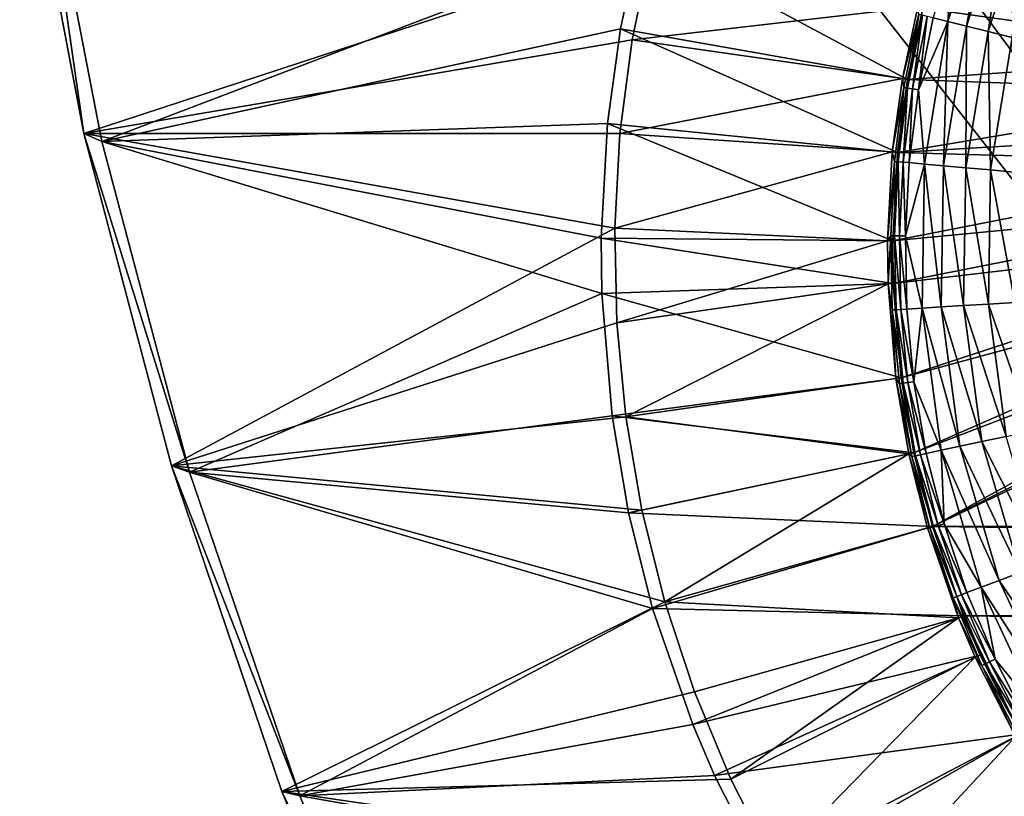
# Model space of a CAD drawing. Header units: metres. Extents: x -1501 to 0, y -1015 to 0.
# Tile 5 of 31: x -1490 to -1299, y -394 to -243. Entities that reach past the tile are written whole.
import ezdxf

# ---------------------------------------------------------------- set-up
doc = ezdxf.new("R2010")
doc.units = ezdxf.units.M

msp = doc.modelspace()

# ---------------------------------------------------------------- linework, layer by layer
at = {"layer": 'None'}
for points in [[(-1490.106445, -199.682037), (-1477.616333, -265.25238), (-1367.401245, -229.076782)], [(-1477.616333, -265.25238), (-1490.106445, -199.682037), (-1477.616333, -265.25238, -45)], [(-1490.106445, -199.682037), (-1490.106445, -199.682037, -45), (-1477.616333, -265.25238, -45)], [(-1490.106445, -199.682037, -45), (-1486.767822, -201.619064, -45), (-1477.616333, -265.25238, -45)], [(-1486.767822, -201.619064, -3), (-1369.576172, -227.024902, -3), (-1474.182495, -266.818329, -3)], [(-1486.767822, -201.619064, -3), (-1474.182495, -266.818329, -3), (-1486.767822, -201.619064, -45)], [(-1474.182495, -266.818329, -3), (-1474.182495, -266.818329, -45), (-1486.767822, -201.619064, -45)], [(-1486.767822, -201.619064, -45), (-1474.182495, -266.818329, -45), (-1477.616333, -265.25238, -45)], [(-1306.196289, -244.406174, -395.641296), (-1301.131226, -216.859848, -391.779236), (-1309.800659, -243.520325, -391.779236)], [(-1301.131226, -216.859848, -391.779236), (-1308.801514, -229.096649, -387.314758), (-1309.800659, -243.520325, -391.779236)], [(-1297.700195, -218.278793, -395.641296), (-1301.131226, -216.859848, -391.779236), (-1306.196289, -244.406174, -395.641296)], [(-1301.982056, -245.441956, -398.780426), (-1297.700195, -218.278793, -395.641296), (-1306.196289, -244.406174, -395.641296)], [(-1293.688599, -219.937897, -398.780426), (-1297.700195, -218.278793, -395.641296), (-1301.982056, -245.441956, -398.780426)], [(-1297.28894, -246.595398, -401.100159), (-1293.688599, -219.937897, -398.780426), (-1301.982056, -245.441956, -398.780426)], [(-1369.576172, -227.024902, -3), (-1373.413818, -244.935089, -3), (-1474.182495, -266.818329, -3)], [(-1373.413818, -244.935089, -3), (-1369.576172, -227.024902, -3), (-1317.631836, -254.745071, -406)], [(-1369.576172, -227.024902, -3), (-1314.671997, -240.931671, -406), (-1317.631836, -254.745071, -406)], [(-1367.401245, -229.076782), (-1477.616333, -265.25238), (-1371.134644, -247.066254)], [(-1315.662354, -240.680832, -377.175201), (-1367.401245, -229.076782), (-1371.134644, -247.066254)], [(-1309.800659, -243.520325, -391.779236), (-1308.801514, -229.096649, -387.314758), (-1312.683838, -242.811707, -387.314758)], [(-1318.637939, -254.56813, -377.175201), (-1315.662354, -240.680832, -377.175201), (-1371.134644, -247.066254)], [(-1315.662354, -240.680832, -377.175201), (-1318.637939, -254.56813, -377.175201), (-1315.452759, -242.131149, -379.803467)], [(-1317.631836, -254.745071, -406), (-1314.671997, -240.931671, -406), (-1249.922852, -250, -406)], [(-1314.671997, -240.931671, -406), (-1249.256226, -242.735291, -406), (-1249.922852, -250, -406)], [(-1315.452759, -242.131149, -379.803467), (-1318.637939, -254.56813, -377.175201), (-1318.333374, -256.312744, -379.803467)], [(-1317.61792, -256.432159, -382.385681), (-1315.452759, -242.131149, -379.803467), (-1318.333374, -256.312744, -379.803467)], [(-1317.61792, -256.432159, -382.385681), (-1314.748291, -242.304321, -382.385681), (-1315.452759, -242.131149, -379.803467)], [(-1316.678223, -256.58902, -384.897552), (-1314.748291, -242.304321, -382.385681), (-1317.61792, -256.432159, -382.385681)], [(-1316.678223, -256.58902, -384.897552), (-1313.822876, -242.531754, -384.897552), (-1314.748291, -242.304321, -382.385681)], [(-1315.521484, -256.782074, -387.314758), (-1313.822876, -242.531754, -384.897552), (-1316.678223, -256.58902, -384.897552)], [(-1315.521484, -256.782074, -387.314758), (-1312.683838, -242.811707, -387.314758), (-1313.822876, -242.531754, -384.897552)], [(-1309.800659, -243.520325, -391.779236), (-1312.683838, -242.811707, -387.314758), (-1315.521484, -256.782074, -387.314758)], [(-1314.357422, -271.185944, -391.779236), (-1309.800659, -243.520325, -391.779236), (-1315.521484, -256.782074, -387.314758)], [(-1310.661987, -271.518585, -395.641296), (-1309.800659, -243.520325, -391.779236), (-1314.357422, -271.185944, -391.779236)], [(-1309.800659, -243.520325, -391.779236), (-1310.661987, -271.518585, -395.641296), (-1306.196289, -244.406174, -395.641296)], [(-1310.661987, -271.518585, -395.641296), (-1306.341187, -271.907532, -398.780426), (-1306.196289, -244.406174, -395.641296)], [(-1306.196289, -244.406174, -395.641296), (-1306.341187, -271.907532, -398.780426), (-1301.982056, -245.441956, -398.780426)], [(-1474.182495, -266.818329, -3), (-1373.413818, -244.935089, -3), (-1375.943115, -263.34201, -3)], [(-1375.943115, -263.34201, -3), (-1373.413818, -244.935089, -3), (-1319.582642, -268.941589, -406)], [(-1373.413818, -244.935089, -3), (-1317.631836, -254.745071, -406), (-1319.582642, -268.941589, -406)], [(-1306.341187, -271.907532, -398.780426), (-1301.529419, -272.340698, -401.100159), (-1301.982056, -245.441956, -398.780426)], [(-1301.529419, -272.340698, -401.100159), (-1297.28894, -246.595398, -401.100159), (-1301.982056, -245.441956, -398.780426)], [(-1301.529419, -272.340698, -401.100159), (-1296.376587, -272.804535, -402.52005), (-1297.28894, -246.595398, -401.100159)], [(-1477.616333, -265.25238), (-1373.509521, -265.284912), (-1371.134644, -247.066254)], [(-1318.637939, -254.56813, -377.175201), (-1371.134644, -247.066254), (-1373.509521, -265.284912)], [(-1317.631836, -254.745071, -406), (-1249.922852, -250, -406), (-1249.256226, -257.264709, -406)], [(-1320.599121, -268.840576, -377.175201), (-1318.637939, -254.56813, -377.175201), (-1373.509521, -265.284912)], [(-1318.637939, -254.56813, -377.175201), (-1320.599121, -268.840576, -377.175201), (-1318.333374, -256.312744, -379.803467)], [(-1319.582642, -268.941589, -406), (-1317.631836, -254.745071, -406), (-1249.256226, -257.264709, -406)], [(-1318.333374, -256.312744, -379.803467), (-1320.599121, -268.840576, -377.175201), (-1320.152466, -270.664276, -379.803467)], [(-1318.333374, -256.312744, -379.803467), (-1320.152466, -270.664276, -379.803467), (-1319.430176, -270.729309, -382.385681)], [(-1249.256226, -257.264709, -406), (-1247.119873, -264.695038, -406), (-1319.582642, -268.941589, -406)], [(-1319.430176, -270.729309, -382.385681), (-1317.61792, -256.432159, -382.385681), (-1318.333374, -256.312744, -379.803467)], [(-1318.481445, -270.814697, -384.897552), (-1317.61792, -256.432159, -382.385681), (-1319.430176, -270.729309, -382.385681)], [(-1318.481445, -270.814697, -384.897552), (-1316.678223, -256.58902, -384.897552), (-1317.61792, -256.432159, -382.385681)], [(-1317.313477, -270.91983, -387.314758), (-1316.678223, -256.58902, -384.897552), (-1318.481445, -270.814697, -384.897552)], [(-1317.313477, -270.91983, -387.314758), (-1315.521484, -256.782074, -387.314758), (-1316.678223, -256.58902, -384.897552)], [(-1317.313477, -270.91983, -387.314758), (-1314.357422, -271.185944, -391.779236), (-1315.521484, -256.782074, -387.314758)], [(-1474.182495, -266.818329, -3), (-1375.943115, -263.34201, -3), (-1377.146118, -285.589722, -3)], [(-1377.146118, -285.589722, -3), (-1375.943115, -263.34201, -3), (-1320.510376, -286.096436, -406)], [(-1375.943115, -263.34201, -3), (-1319.582642, -268.941589, -406), (-1320.510376, -286.096436, -406)], [(-1373.509521, -265.284912), (-1477.616333, -265.25238), (-1374.512451, -283.63031)], [(-1477.616333, -265.25238), (-1460.611938, -329.799438), (-1374.512451, -283.63031)], [(-1460.611938, -329.799438), (-1477.616333, -265.25238), (-1460.611938, -329.799438, -45)], [(-1477.616333, -265.25238), (-1477.616333, -265.25238, -45), (-1460.611938, -329.799438, -45)], [(-1477.616333, -265.25238, -45), (-1474.182495, -266.818329, -45), (-1457.11792, -330.991058, -45)], [(-1477.616333, -265.25238, -45), (-1457.11792, -330.991058, -45), (-1460.611938, -329.799438, -45)], [(-1320.599121, -268.840576, -377.175201), (-1373.509521, -265.284912), (-1374.512451, -283.63031)], [(-1247.119873, -264.695038, -406), (-1243.908936, -271.071716, -406), (-1319.582642, -268.941589, -406)], [(-1457.11792, -330.991058, -3), (-1474.182495, -266.818329, -3), (-1377.010254, -296.32193, -3)], [(-1377.010254, -296.32193, -3), (-1474.182495, -266.818329, -3), (-1377.146118, -285.589722, -3)], [(-1474.182495, -266.818329, -3), (-1457.11792, -330.991058, -3), (-1474.182495, -266.818329, -45)], [(-1457.11792, -330.991058, -3), (-1457.11792, -330.991058, -45), (-1474.182495, -266.818329, -45)], [(-1321.531982, -286.087311, -377.175201), (-1320.599121, -268.840576, -377.175201), (-1374.512451, -283.63031)], [(-1320.599121, -268.840576, -377.175201), (-1321.531982, -286.087311, -377.175201), (-1320.152466, -270.664276, -379.803467)], [(-1319.582642, -268.941589, -406), (-1243.908936, -271.071716, -406), (-1320.510376, -286.096436, -406)], [(-1320.152466, -270.664276, -379.803467), (-1321.531982, -286.087311, -377.175201), (-1320.908936, -285.096527, -379.803467)], [(-1320.152466, -270.664276, -379.803467), (-1320.908936, -285.096527, -379.803467), (-1320.183716, -285.106842, -382.385681)], [(-1243.908936, -271.071716, -406), (-1238.229736, -278.229675, -406), (-1320.510376, -286.096436, -406)], [(-1320.152466, -270.664276, -379.803467), (-1320.183716, -285.106842, -382.385681), (-1319.430176, -270.729309, -382.385681)], [(-1319.430176, -270.729309, -382.385681), (-1320.183716, -285.106842, -382.385681), (-1319.231201, -285.120422, -384.897552)], [(-1319.231201, -285.120422, -384.897552), (-1318.481445, -270.814697, -384.897552), (-1319.430176, -270.729309, -382.385681)], [(-1318.058716, -285.137115, -387.314758), (-1318.481445, -270.814697, -384.897552), (-1319.231201, -285.120422, -384.897552)], [(-1318.058716, -285.137115, -387.314758), (-1317.313477, -270.91983, -387.314758), (-1318.481445, -270.814697, -384.897552)], [(-1314.357422, -271.185944, -391.779236), (-1317.313477, -270.91983, -387.314758), (-1318.058716, -285.137115, -387.314758)], [(-1314.792969, -299.164581, -391.779236), (-1314.357422, -271.185944, -391.779236), (-1318.058716, -285.137115, -387.314758)], [(-1311.088867, -298.937775, -395.641296), (-1314.357422, -271.185944, -391.779236), (-1314.792969, -299.164581, -391.779236)], [(-1311.088867, -298.937775, -395.641296), (-1310.661987, -271.518585, -395.641296), (-1314.357422, -271.185944, -391.779236)], [(-1306.757813, -298.672577, -398.780426), (-1310.661987, -271.518585, -395.641296), (-1311.088867, -298.937775, -395.641296)], [(-1306.341187, -271.907532, -398.780426), (-1310.661987, -271.518585, -395.641296), (-1306.757813, -298.672577, -398.780426)], [(-1306.757813, -298.672577, -398.780426), (-1301.934692, -298.377258, -401.100159), (-1306.341187, -271.907532, -398.780426)], [(-1301.934692, -298.377258, -401.100159), (-1301.529419, -272.340698, -401.100159), (-1306.341187, -271.907532, -398.780426)], [(-1301.934692, -298.377258, -401.100159), (-1296.769653, -298.061005, -402.52005), (-1301.529419, -272.340698, -401.100159)], [(-1296.769653, -298.061005, -402.52005), (-1296.376587, -272.804535, -402.52005), (-1301.529419, -272.340698, -401.100159)], [(-1320.510376, -286.096436, -406), (-1238.229736, -278.229675, -406), (-1320.405396, -294.383606, -406)], [(-1238.229736, -278.229675, -406), (-1231.071655, -283.908905, -406), (-1320.405396, -294.383606, -406)], [(-1374.512451, -283.63031), (-1460.611938, -329.799438), (-1374.137817, -301.999298)], [(-1321.531982, -286.087311, -377.175201), (-1374.512451, -283.63031), (-1374.137817, -301.999298)], [(-1320.405396, -294.383606, -406), (-1231.071655, -283.908905, -406), (-1318.891479, -312.694672, -406)], [(-1231.071655, -283.908905, -406), (-1224.695068, -287.119873, -406), (-1318.891479, -312.694672, -406)], [(-1377.010254, -296.32193, -3), (-1377.146118, -285.589722, -3), (-1320.405396, -294.383606, -406)], [(-1377.146118, -285.589722, -3), (-1320.510376, -286.096436, -406), (-1320.405396, -294.383606, -406)], [(-1321.426392, -294.418579, -377.175201), (-1321.531982, -286.087311, -377.175201), (-1374.137817, -301.999298)], [(-1321.531982, -286.087311, -377.175201), (-1321.426392, -294.418579, -377.175201), (-1320.908936, -285.096527, -379.803467)], [(-1320.908936, -285.096527, -379.803467), (-1321.426392, -294.418579, -377.175201), (-1320.601685, -299.520233, -379.803467)], [(-1319.877563, -299.475922, -382.385681), (-1320.908936, -285.096527, -379.803467), (-1320.601685, -299.520233, -379.803467)], [(-1320.908936, -285.096527, -379.803467), (-1319.877563, -299.475922, -382.385681), (-1320.183716, -285.106842, -382.385681)], [(-1320.183716, -285.106842, -382.385681), (-1318.926636, -299.417694, -384.897552), (-1319.231201, -285.120422, -384.897552)], [(-1320.183716, -285.106842, -382.385681), (-1319.877563, -299.475922, -382.385681), (-1318.926636, -299.417694, -384.897552)], [(-1319.231201, -285.120422, -384.897552), (-1318.926636, -299.417694, -384.897552), (-1317.755981, -299.346008, -387.314758)], [(-1317.755981, -299.346008, -387.314758), (-1318.058716, -285.137115, -387.314758), (-1319.231201, -285.120422, -384.897552)], [(-1317.755981, -299.346008, -387.314758), (-1314.792969, -299.164581, -391.779236), (-1318.058716, -285.137115, -387.314758)], [(-1318.891479, -312.694672, -406), (-1224.695068, -287.119873, -406), (-1316.405273, -327.242249, -406)], [(-1224.695068, -287.119873, -406), (-1217.264648, -289.256256, -406), (-1316.405273, -327.242249, -406)], [(-1316.405273, -327.242249, -406), (-1217.264648, -289.256256, -406), (-1312.803101, -341.554382, -406)], [(-1312.803101, -341.554382, -406), (-1202.735352, -289.256256, -406), (-304.942993, -339.447876, -406)], [(-1217.264648, -289.256256, -406), (-1210, -289.922791, -406), (-1312.803101, -341.554382, -406)], [(-1312.803101, -341.554382, -406), (-1210, -289.922791, -406), (-1202.735352, -289.256256, -406)], [(-1377.010254, -296.32193, -3), (-1320.405396, -294.383606, -406), (-1318.891479, -312.694672, -406)], [(-1321.426392, -294.418579, -377.175201), (-1374.137817, -301.999298), (-1372.387573, -320.288544)], [(-1319.904419, -312.827728, -377.175201), (-1321.426392, -294.418579, -377.175201), (-1372.387573, -320.288544)], [(-1321.426392, -294.418579, -377.175201), (-1319.904419, -312.827728, -377.175201), (-1320.601685, -299.520233, -379.803467)], [(-1375.046997, -320.071442, -3), (-1457.11792, -330.991058, -3), (-1377.010254, -296.32193, -3)], [(-1375.046997, -320.071442, -3), (-1377.010254, -296.32193, -3), (-1318.891479, -312.694672, -406)], [(-1293.434448, -322.975281, -402.52005), (-1296.769653, -298.061005, -402.52005), (-1301.934692, -298.377258, -401.100159)], [(-1318.510498, -313.747589, -382.385681), (-1319.877563, -299.475922, -382.385681), (-1320.601685, -299.520233, -379.803467)], [(-1320.601685, -299.520233, -379.803467), (-1319.904419, -312.827728, -377.175201), (-1319.22937, -313.846222, -379.803467)], [(-1318.510498, -313.747589, -382.385681), (-1320.601685, -299.520233, -379.803467), (-1319.22937, -313.846222, -379.803467)], [(-1319.877563, -299.475922, -382.385681), (-1317.566406, -313.618073, -384.897552), (-1318.926636, -299.417694, -384.897552)], [(-1317.566406, -313.618073, -384.897552), (-1319.877563, -299.475922, -382.385681), (-1318.510498, -313.747589, -382.385681)], [(-1318.926636, -299.417694, -384.897552), (-1316.404175, -313.458588, -387.314758), (-1317.755981, -299.346008, -387.314758)], [(-1318.926636, -299.417694, -384.897552), (-1317.566406, -313.618073, -384.897552), (-1316.404175, -313.458588, -387.314758)], [(-1317.755981, -299.346008, -387.314758), (-1316.404175, -313.458588, -387.314758), (-1314.792969, -299.164581, -391.779236)], [(-1316.404175, -313.458588, -387.314758), (-1311.098267, -326.76413, -391.779236), (-1314.792969, -299.164581, -391.779236)], [(-1307.468018, -325.985443, -395.641296), (-1311.088867, -298.937775, -395.641296), (-1314.792969, -299.164581, -391.779236)], [(-1314.792969, -299.164581, -391.779236), (-1311.098267, -326.76413, -391.779236), (-1307.468018, -325.985443, -395.641296)], [(-1303.223389, -325.074982, -398.780426), (-1306.757813, -298.672577, -398.780426), (-1311.088867, -298.937775, -395.641296)], [(-1303.223389, -325.074982, -398.780426), (-1311.088867, -298.937775, -395.641296), (-1307.468018, -325.985443, -395.641296)], [(-1298.49646, -324.061066, -401.100159), (-1301.934692, -298.377258, -401.100159), (-1306.757813, -298.672577, -398.780426)], [(-1303.223389, -325.074982, -398.780426), (-1298.49646, -324.061066, -401.100159), (-1306.757813, -298.672577, -398.780426)], [(-1298.49646, -324.061066, -401.100159), (-1293.434448, -322.975281, -402.52005), (-1301.934692, -298.377258, -401.100159)], [(-1460.611938, -329.799438), (-1372.387573, -320.288544), (-1374.137817, -301.999298)], [(-1375.046997, -320.071442, -3), (-1318.891479, -312.694672, -406), (-1316.405273, -327.242249, -406)], [(-1319.904419, -312.827728, -377.175201), (-1372.387573, -320.288544), (-1317.404907, -327.453125, -377.175201)], [(-1319.904419, -312.827728, -377.175201), (-1316.791138, -327.985229, -379.803467), (-1319.22937, -313.846222, -379.803467)], [(-1319.904419, -312.827728, -377.175201), (-1317.404907, -327.453125, -377.175201), (-1316.791138, -327.985229, -379.803467)], [(-1315.149536, -327.633118, -384.897552), (-1317.566406, -313.618073, -384.897552), (-1318.510498, -313.747589, -382.385681)], [(-1317.566406, -313.618073, -384.897552), (-1314.002197, -327.387024, -387.314758), (-1316.404175, -313.458588, -387.314758)], [(-1314.002197, -327.387024, -387.314758), (-1317.566406, -313.618073, -384.897552), (-1315.149536, -327.633118, -384.897552)], [(-1314.002197, -327.387024, -387.314758), (-1311.098267, -326.76413, -391.779236), (-1316.404175, -313.458588, -387.314758)], [(-1316.081543, -327.833008, -382.385681), (-1318.510498, -313.747589, -382.385681), (-1319.22937, -313.846222, -379.803467)], [(-1319.22937, -313.846222, -379.803467), (-1316.791138, -327.985229, -379.803467), (-1316.081543, -327.833008, -382.385681)], [(-1315.149536, -327.633118, -384.897552), (-1318.510498, -313.747589, -382.385681), (-1316.081543, -327.833008, -382.385681)], [(-1460.611938, -329.799438), (-1369.271729, -338.395203), (-1372.387573, -320.288544)], [(-1457.11792, -330.991058, -3), (-1375.046997, -320.071442, -3), (-1371.823486, -338.933533, -3)], [(-1371.823486, -338.933533, -3), (-1375.046997, -320.071442, -3), (-1316.405273, -327.242249, -406)], [(-1372.387573, -320.288544), (-1369.271729, -338.395203), (-1317.404907, -327.453125, -377.175201)], [(-1295.772461, -350.495789, -398.780426), (-1303.223389, -325.074982, -398.780426), (-1307.468018, -325.985443, -395.641296)], [(-1303.223389, -325.074982, -398.780426), (-1291.248413, -348.790009, -401.100159), (-1298.49646, -324.061066, -401.100159)], [(-1291.248413, -348.790009, -401.100159), (-1303.223389, -325.074982, -398.780426), (-1295.772461, -350.495789, -398.780426)], [(-1311.098267, -326.76413, -391.779236), (-1314.002197, -327.387024, -387.314758), (-1310.555054, -341.049469, -387.314758)], [(-1311.098267, -326.76413, -391.779236), (-1299.835083, -352.027557, -395.641296), (-1307.468018, -325.985443, -395.641296)], [(-1299.835083, -352.027557, -395.641296), (-1311.098267, -326.76413, -391.779236), (-1303.30957, -353.337585, -391.779236)], [(-1303.30957, -353.337585, -391.779236), (-1311.098267, -326.76413, -391.779236), (-1310.555054, -341.049469, -387.314758)], [(-1307.468018, -325.985443, -395.641296), (-1299.835083, -352.027557, -395.641296), (-1295.772461, -350.495789, -398.780426)], [(-1371.823486, -338.933533, -3), (-1316.405273, -327.242249, -406), (-1312.803101, -341.554382, -406)], [(-1317.404907, -327.453125, -377.175201), (-1369.271729, -338.395203), (-1364.807861, -356.217468)], [(-1364.807861, -356.217468), (-1313.783447, -341.841797, -377.175201), (-1317.404907, -327.453125, -377.175201)], [(-1317.404907, -327.453125, -377.175201), (-1313.29187, -341.854279, -379.803467), (-1316.791138, -327.985229, -379.803467)], [(-1317.404907, -327.453125, -377.175201), (-1313.783447, -341.841797, -377.175201), (-1313.29187, -341.854279, -379.803467)], [(-1316.791138, -327.985229, -379.803467), (-1312.595459, -341.649475, -382.385681), (-1316.081543, -327.833008, -382.385681)], [(-1316.791138, -327.985229, -379.803467), (-1313.29187, -341.854279, -379.803467), (-1312.595459, -341.649475, -382.385681)], [(-1311.680908, -341.380554, -384.897552), (-1315.149536, -327.633118, -384.897552), (-1316.081543, -327.833008, -382.385681)], [(-1316.081543, -327.833008, -382.385681), (-1312.595459, -341.649475, -382.385681), (-1311.680908, -341.380554, -384.897552)], [(-1310.555054, -341.049469, -387.314758), (-1314.002197, -327.387024, -387.314758), (-1315.149536, -327.633118, -384.897552)], [(-1310.555054, -341.049469, -387.314758), (-1315.149536, -327.633118, -384.897552), (-1311.680908, -341.380554, -384.897552)], [(-1439.174805, -393.012756), (-1364.807861, -356.217468), (-1460.611938, -329.799438)], [(-1364.807861, -356.217468), (-1369.271729, -338.395203), (-1460.611938, -329.799438)], [(-1439.174805, -393.012756), (-1460.611938, -329.799438), (-1439.174805, -393.012756, -45)], [(-1460.611938, -329.799438), (-1460.611938, -329.799438, -45), (-1439.174805, -393.012756, -45)], [(-1457.11792, -330.991058, -45), (-1435.656006, -393.829926, -45), (-1460.611938, -329.799438, -45)], [(-1460.611938, -329.799438, -45), (-1435.656006, -393.829926, -45), (-1439.174805, -393.012756, -45)], [(-1435.656006, -393.829926, -3), (-1457.11792, -330.991058, -3), (-1367.152954, -357.490356, -3)], [(-1367.152954, -357.490356, -3), (-1457.11792, -330.991058, -3), (-1371.823486, -338.933533, -3)], [(-1457.11792, -330.991058, -3), (-1435.656006, -393.829926, -3), (-1457.11792, -330.991058, -45)], [(-1435.656006, -393.829926, -3), (-1435.656006, -393.829926, -45), (-1457.11792, -330.991058, -45)], [(-1367.152954, -357.490356, -3), (-1371.823486, -338.933533, -3), (-1312.803101, -341.554382, -406)], [(-281.350525, -354.302551, -406), (-1312.803101, -341.554382, -406), (-304.942993, -339.447876, -406)], [(-1367.152954, -357.490356, -3), (-1312.803101, -341.554382, -406), (-1306.79126, -358.916534, -406)], [(-1307.73938, -359.296967, -377.175201), (-1313.783447, -341.841797, -377.175201), (-1364.807861, -356.217468)], [(-1313.783447, -341.841797, -377.175201), (-1308.758179, -355.391968, -379.803467), (-1313.29187, -341.854279, -379.803467)], [(-1313.783447, -341.841797, -377.175201), (-1307.73938, -359.296967, -377.175201), (-1308.758179, -355.391968, -379.803467)], [(-1313.29187, -341.854279, -379.803467), (-1308.078979, -355.135895, -382.385681), (-1312.595459, -341.649475, -382.385681)], [(-1313.29187, -341.854279, -379.803467), (-1308.758179, -355.391968, -379.803467), (-1308.078979, -355.135895, -382.385681)], [(-1306.79126, -358.916534, -406), (-1312.803101, -341.554382, -406), (-281.350525, -354.302551, -406)], [(-1312.595459, -341.649475, -382.385681), (-1307.187012, -354.799561, -384.897552), (-1311.680908, -341.380554, -384.897552)], [(-1312.595459, -341.649475, -382.385681), (-1308.078979, -355.135895, -382.385681), (-1307.187012, -354.799561, -384.897552)], [(-1306.088867, -354.385529, -387.314758), (-1310.555054, -341.049469, -387.314758), (-1311.680908, -341.380554, -384.897552)], [(-1311.680908, -341.380554, -384.897552), (-1307.187012, -354.799561, -384.897552), (-1306.088867, -354.385529, -387.314758)], [(-1306.088867, -354.385529, -387.314758), (-1303.30957, -353.337585, -391.779236), (-1310.555054, -341.049469, -387.314758)], [(-1299.835083, -352.027557, -395.641296), (-1284.599976, -374.477356, -398.780426), (-1295.772461, -350.495789, -398.780426)], [(-1306.088867, -354.385529, -387.314758), (-1300.634644, -367.339447, -387.314758), (-1303.30957, -353.337585, -391.779236)], [(-1288.389526, -376.595245, -395.641296), (-1299.835083, -352.027557, -395.641296), (-1303.30957, -353.337585, -391.779236)], [(-1300.634644, -367.339447, -387.314758), (-1291.630493, -378.406555, -391.779236), (-1303.30957, -353.337585, -391.779236)], [(-1303.30957, -353.337585, -391.779236), (-1291.630493, -378.406555, -391.779236), (-1288.389526, -376.595245, -395.641296)], [(-1284.599976, -374.477356, -398.780426), (-1299.835083, -352.027557, -395.641296), (-1288.389526, -376.595245, -395.641296)], [(-1308.758179, -355.391968, -379.803467), (-1302.563232, -368.23584, -382.385681), (-1308.078979, -355.135895, -382.385681)], [(-1307.73938, -359.296967, -377.175201), (-1303.221436, -368.541748, -379.803467), (-1308.758179, -355.391968, -379.803467)], [(-1308.758179, -355.391968, -379.803467), (-1303.221436, -368.541748, -379.803467), (-1302.563232, -368.23584, -382.385681)], [(-1308.078979, -355.135895, -382.385681), (-1301.69873, -367.834045, -384.897552), (-1307.187012, -354.799561, -384.897552)], [(-1308.078979, -355.135895, -382.385681), (-1302.563232, -368.23584, -382.385681), (-1301.69873, -367.834045, -384.897552)], [(-1307.187012, -354.799561, -384.897552), (-1300.634644, -367.339447, -387.314758), (-1306.088867, -354.385529, -387.314758)], [(-1307.187012, -354.799561, -384.897552), (-1301.69873, -367.834045, -384.897552), (-1300.634644, -367.339447, -387.314758)], [(-283.914063, -371.581573, -406), (-1306.79126, -358.916534, -406), (-281.350525, -354.302551, -406)], [(-1359.020874, -373.65509), (-1364.807861, -356.217468), (-1439.174805, -393.012756)], [(-1359.355225, -380.008972, -3), (-1435.656006, -393.829926, -3), (-1367.152954, -357.490356, -3)], [(-1359.355225, -380.008972, -3), (-1367.152954, -357.490356, -3), (-1306.79126, -358.916534, -406)], [(-1359.020874, -373.65509), (-1307.73938, -359.296967, -377.175201), (-1364.807861, -356.217468)], [(-1359.355225, -380.008972, -3), (-1306.79126, -358.916534, -406), (-1303.539673, -366.539856, -406)], [(-1307.73938, -359.296967, -377.175201), (-1359.020874, -373.65509), (-1351.943481, -390.610016)], [(-1304.470459, -366.960876, -377.175201), (-1307.73938, -359.296967, -377.175201), (-1351.943481, -390.610016)], [(-1307.73938, -359.296967, -377.175201), (-1304.470459, -366.960876, -377.175201), (-1303.221436, -368.541748, -379.803467)], [(-1295.76123, -381.858002, -406), (-1306.79126, -358.916534, -406), (-283.914063, -371.581573, -406)], [(-1295.76123, -381.858002, -406), (-1303.539673, -366.539856, -406), (-1306.79126, -358.916534, -406)], [(-1355.144165, -389.88147, -3), (-1359.355225, -380.008972, -3), (-1303.539673, -366.539856, -406)], [(-1355.144165, -389.88147, -3), (-1303.539673, -366.539856, -406), (-1295.76123, -381.858002, -406)], [(-1304.470459, -366.960876, -377.175201), (-1351.943481, -390.610016), (-1343.615356, -406.986908)], [(-1296.650391, -382.361053, -377.175201), (-1304.470459, -366.960876, -377.175201), (-1343.615356, -406.986908)], [(-1304.470459, -366.960876, -377.175201), (-1296.650391, -382.361053, -377.175201), (-1303.221436, -368.541748, -379.803467)], [(-1303.221436, -368.541748, -379.803467), (-1296.079346, -380.892944, -382.385681), (-1302.563232, -368.23584, -382.385681)], [(-1303.221436, -368.541748, -379.803467), (-1296.650391, -382.361053, -377.175201), (-1296.712891, -381.24704, -379.803467)], [(-1296.712891, -381.24704, -379.803467), (-1296.079346, -380.892944, -382.385681), (-1303.221436, -368.541748, -379.803467)], [(-1302.563232, -368.23584, -382.385681), (-1295.247314, -380.427917, -384.897552), (-1301.69873, -367.834045, -384.897552)], [(-1302.563232, -368.23584, -382.385681), (-1296.079346, -380.892944, -382.385681), (-1295.247314, -380.427917, -384.897552)], [(-1301.69873, -367.834045, -384.897552), (-1294.223022, -379.855499, -387.314758), (-1300.634644, -367.339447, -387.314758)], [(-1301.69873, -367.834045, -384.897552), (-1295.247314, -380.427917, -384.897552), (-1294.223022, -379.855499, -387.314758)], [(-1300.634644, -367.339447, -387.314758), (-1294.223022, -379.855499, -387.314758), (-1291.630493, -378.406555, -391.779236)], [(-1351.943481, -390.610016), (-1359.020874, -373.65509), (-1439.174805, -393.012756)], [(-1359.355225, -380.008972, -3), (-1355.144165, -389.88147, -3), (-1435.656006, -393.829926, -3)], [(-1345.056763, -409.747253, -3), (-1355.144165, -389.88147, -3), (-1295.76123, -381.858002, -406)], [(-1345.056763, -409.747253, -3), (-1295.76123, -381.858002, -406), (-1288.241943, -394.056702, -406)], [(-1296.650391, -382.361053, -377.175201), (-1343.615356, -406.986908), (-1334.083496, -422.693665)], [(-1289.090942, -394.625, -377.175201), (-1296.650391, -382.361053, -377.175201), (-1334.083496, -422.693665)], [(-1355.144165, -389.88147, -3), (-1345.056763, -409.747253, -3), (-1435.656006, -393.829926, -3)], [(-1351.943481, -390.610016), (-1439.174805, -393.012756), (-1343.615356, -406.986908)], [(-1439.174805, -393.012756), (-1413.408203, -454.588379), (-1343.615356, -406.986908)], [(-1413.408203, -454.588379), (-1439.174805, -393.012756), (-1413.408203, -454.588379, -45)], [(-1439.174805, -393.012756), (-1439.174805, -393.012756, -45), (-1413.408203, -454.588379, -45)], [(-1435.656006, -393.829926, -45), (-1409.899414, -455.033936, -45), (-1439.174805, -393.012756, -45)], [(-1439.174805, -393.012756, -45), (-1409.899414, -455.033936, -45), (-1413.408203, -454.588379, -45)], [(-1435.656006, -393.829926, -3), (-1345.056763, -409.747253, -3), (-1409.899414, -455.033936, -3)], [(-1435.656006, -393.829926, -3), (-1409.899414, -455.033936, -3), (-1435.656006, -393.829926, -45)], [(-1409.899414, -455.033936, -3), (-1409.899414, -455.033936, -45), (-1435.656006, -393.829926, -45)]]:
    msp.add_3dface(points, dxfattribs=at)
at = {"layer": 'None01'}
for points in [[(-1420.450195, -116.977798, -410), (-953.507996, -712.491272, -410), (-1404.711548, -104.637085, -410)], [(-1420.450195, -116.977798, -430), (-1404.711548, -104.637085, -430), (-953.507996, -712.491272, -430)], [(-1404.711548, -104.637085, -410), (-953.507996, -712.491272, -410), (-937.769287, -700.150574, -410)], [(-937.769287, -700.150574, -410), (-937.769287, -700.150574, -430), (-1404.711548, -104.637085, -410)], [(-937.769287, -700.150574, -430), (-1404.711548, -104.637085, -430), (-1404.711548, -104.637085, -410)], [(-1404.711548, -104.637085, -430), (-937.769287, -700.150574, -430), (-953.507996, -712.491272, -430)], [(-953.507996, -712.491272, -410), (-1420.450195, -116.977798, -410), (-953.507996, -712.491272, -430)], [(-1420.450195, -116.977798, -410), (-1420.450195, -116.977798, -430), (-953.507996, -712.491272, -430)]]:
    msp.add_3dface(points, dxfattribs=at)

doc.saveas('drawing.dxf')
